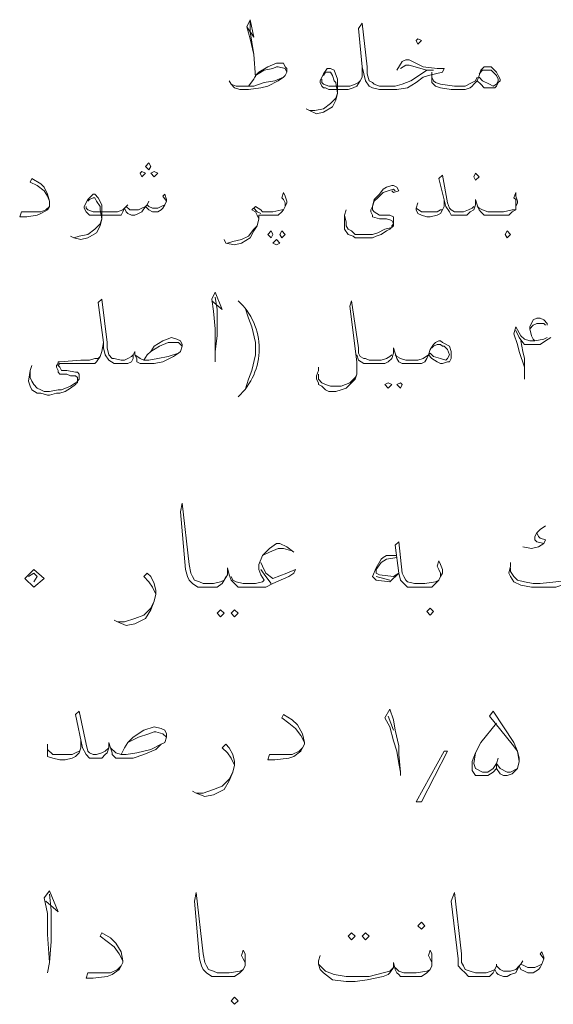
# Model space of a CAD drawing. Header units: metres. Extents: x -18 to 342, y 4 to 63.
# Tile 66 of 173: x 88.3 to 91.24, y 45.43 to 50.86. Entities that reach past the tile are written whole.
import ezdxf

# ---------------------------------------------------------------- set-up
doc = ezdxf.new("R2010")
doc.units = ezdxf.units.M
doc.header["$MEASUREMENT"] = 0
doc.layers.add('PDF4_textt', color=7, linetype='Continuous')

msp = doc.modelspace()

# ---------------------------------------------------------------- linework, layer by layer
at = {"layer": 'PDF4_textt', "lineweight": 20}
for points in [[(89.5534, 50.8206), (89.592, 50.7628), (89.5727, 50.8592), (89.5534, 50.8206), (89.5727, 50.7532), (89.592, 50.6665), (89.6016, 50.5413)], [(89.592, 50.6665), (89.5727, 50.7917), (89.5727, 50.8495)], [(90.3817, 50.5799), (90.4106, 50.628), (90.4299, 50.6376), (90.4491, 50.6376), (90.5262, 50.5991), (90.6032, 50.5895), (90.6418, 50.5895), (90.6321, 50.5702), (90.5936, 50.5606), (90.5551, 50.551), (90.5262, 50.5413), (90.4877, 50.5124), (90.4395, 50.4835), (90.3817, 50.4739), (90.3143, 50.4739), (90.2854, 50.4739), (90.2469, 50.4835), (90.2276, 50.4932), (90.2084, 50.5221), (90.1987, 50.5606), (90.1891, 50.5991), (90.1698, 50.811), (90.1891, 50.8399), (90.218, 50.5991), (90.218, 50.5606), (90.2276, 50.5221), (90.2469, 50.5124), (90.2565, 50.5028), (90.2854, 50.4932), (90.3143, 50.4932), (90.3721, 50.4932), (90.4106, 50.5028), (90.4588, 50.5221), (90.5166, 50.5606), (90.5455, 50.5799), (90.584, 50.5799), (90.5455, 50.5799), (90.4491, 50.6087), (90.4299, 50.6087), (90.401, 50.5895)], [(89.5631, 50.4932), (89.592, 50.5317), (89.6016, 50.551), (89.6209, 50.5702), (89.669, 50.5991), (89.7172, 50.6184), (89.7557, 50.6184), (89.7653, 50.5991), (89.775, 50.5895), (89.775, 50.5702), (89.7653, 50.551), (89.7557, 50.5413), (89.7268, 50.5221), (89.669, 50.4932), (89.6305, 50.4835), (89.5631, 50.4739), (89.5438, 50.4739), (89.5149, 50.4739), (89.486, 50.4835), (89.4668, 50.5028), (89.4571, 50.5221)], [(89.6016, 50.551), (89.6498, 50.5799), (89.6979, 50.5895), (89.7172, 50.5991), (89.7268, 50.5991), (89.7653, 50.5895), (89.775, 50.5702)], [(90.1891, 50.5991), (90.1891, 50.5413), (90.1795, 50.5221), (90.1602, 50.4932), (90.141, 50.4835), (90.1121, 50.4739), (90.0928, 50.4739), (90.0061, 50.4739), (89.9869, 50.4835), (89.9772, 50.4835), (89.9676, 50.4932), (89.958, 50.5124), (89.958, 50.5221), (89.9772, 50.5606), (89.9965, 50.5895), (90.0061, 50.5895), (90.0157, 50.5895), (90.035, 50.5799), (90.0543, 50.5317), (90.0543, 50.4932), (90.0543, 50.4546), (90.0446, 50.4161), (90.0254, 50.3776), (89.9772, 50.3487), (89.9387, 50.3391), (89.9002, 50.3583), (89.8809, 50.368)], [(90.8344, 50.5606), (90.8537, 50.5799), (90.8633, 50.5799), (90.8826, 50.5799), (90.9018, 50.5799), (90.9114, 50.5702), (90.9307, 50.551), (90.9403, 50.5317), (90.9403, 50.5221), (90.9307, 50.5028), (90.9114, 50.4932), (90.8922, 50.5028), (90.8537, 50.5221), (90.8344, 50.5413)], [(89.4668, 50.5028), (89.4957, 50.4932), (89.5246, 50.4932), (89.5534, 50.4932), (89.592, 50.4932), (89.6498, 50.5124), (89.7075, 50.5221), (89.7557, 50.5413)], [(89.9772, 50.551), (89.9869, 50.5702), (90.0061, 50.5702), (90.0157, 50.5702), (90.0254, 50.551), (90.035, 50.5221), (90.0446, 50.5124), (90.0543, 50.4546), (90.0446, 50.4258), (90.0157, 50.3969), (89.9772, 50.368), (89.9291, 50.3583), (89.9002, 50.3583)], [(90.1795, 50.5221), (90.1698, 50.5124), (90.1506, 50.5028), (90.1217, 50.4932), (90.0928, 50.4932), (90.0061, 50.4932), (89.9772, 50.5028), (89.9676, 50.5124), (89.9676, 50.5317)], [(90.8248, 50.5221), (90.8055, 50.5028), (90.7959, 50.4932), (90.7862, 50.4835), (90.7573, 50.4739), (90.7381, 50.4739), (90.6803, 50.4739), (90.6225, 50.4835), (90.5936, 50.4932), (90.5744, 50.5124), (90.5744, 50.5413), (90.5744, 50.5702)], [(90.5744, 50.5413), (90.584, 50.5221), (90.5936, 50.5124), (90.6225, 50.5028), (90.6996, 50.4932), (90.7381, 50.4932), (90.7573, 50.4932), (90.7959, 50.5124), (90.8151, 50.5221), (90.8248, 50.5413)], [(88.4651, 49.8575), (88.4555, 49.8864), (88.4362, 49.9153), (88.3977, 49.9442), (88.3592, 49.9635), (88.3688, 49.9827), (88.417, 49.9538), (88.4362, 49.9346), (88.4555, 49.896), (88.4651, 49.8575), (88.4651, 49.8479), (88.4651, 49.8286), (88.4555, 49.8094), (88.417, 49.7901), (88.3977, 49.7805), (88.3399, 49.7708), (88.3014, 49.7708), (88.311, 49.7997), (88.3688, 49.7997), (88.417, 49.7997), (88.4459, 49.8094), (88.4651, 49.8286)], [(91.0367, 49.8286), (91.0367, 49.8479), (91.0367, 49.8671), (91.027, 49.8768), (91.0367, 49.9057), (91.0367, 49.8864), (91.0463, 49.8575), (91.0463, 49.8479), (91.0367, 49.8286), (91.0367, 49.8094), (91.0174, 49.7997), (90.9981, 49.7805), (90.9692, 49.7805), (90.9211, 49.7805), (90.8922, 49.7805), (90.8633, 49.7805), (90.844, 49.7997), (90.8344, 49.8094), (90.8248, 49.8382), (90.8151, 49.8671), (90.8151, 49.8382), (90.8055, 49.8094), (90.7862, 49.7997), (90.767, 49.7805), (90.7477, 49.7805), (90.7092, 49.7805), (90.6996, 49.7805), (90.6803, 49.7805), (90.6707, 49.7997), (90.6514, 49.8286), (90.6129, 49.9827), (90.6321, 50.002), (90.661, 49.8479), (90.6707, 49.819), (90.6803, 49.8094), (90.6996, 49.7997), (90.7092, 49.7997), (90.7477, 49.7997), (90.7766, 49.8094), (90.7959, 49.819), (90.8055, 49.8286)], [(90.3528, 49.9153), (90.3625, 49.9057), (90.3914, 49.9153), (90.3817, 49.9346), (90.3625, 49.9442), (90.3528, 49.9442), (90.3239, 49.9346), (90.3047, 49.9249), (90.2854, 49.896), (90.2565, 49.8671), (90.2469, 49.8286), (90.2373, 49.8094), (90.2373, 49.7997), (90.2469, 49.7805), (90.2469, 49.7708), (90.2854, 49.7612), (90.3239, 49.7612), (90.3528, 49.7516), (90.3625, 49.7323), (90.3528, 49.7227), (90.3528, 49.713), (90.3143, 49.7034), (90.2758, 49.6842), (90.2469, 49.6745), (90.1987, 49.6745), (90.1795, 49.6745), (90.1506, 49.6745), (90.1313, 49.6938), (90.1121, 49.7034), (90.1024, 49.7227), (90.1024, 49.7419), (90.0928, 49.7805)], [(90.3721, 49.9153), (90.3625, 49.9249), (90.3336, 49.9153), (90.3047, 49.9057), (90.2758, 49.8768), (90.2565, 49.8575), (90.2469, 49.8286), (90.2469, 49.8094), (90.2565, 49.7997), (90.2854, 49.7805), (90.3432, 49.7805), (90.3625, 49.7708), (90.3625, 49.7612), (90.3625, 49.7419), (90.3625, 49.7227), (90.3432, 49.7034), (90.3239, 49.6938), (90.2951, 49.6745), (90.2662, 49.6649), (90.2469, 49.6553), (90.2084, 49.6553), (90.1891, 49.6553), (90.1506, 49.6553), (90.141, 49.6649), (90.1121, 49.6745), (90.0928, 49.7034), (90.0928, 49.7227), (90.0928, 49.7805), (90.1024, 49.8094)], [(89.1104, 49.8575), (89.0912, 49.8864), (89.1008, 49.896), (89.1104, 49.8671), (89.1104, 49.8575), (89.1008, 49.8382), (89.0912, 49.819), (89.0815, 49.8094), (89.0623, 49.7997), (89.0334, 49.7997), (89.0141, 49.8094), (89.0045, 49.819), (88.9948, 49.8286), (88.9756, 49.7997), (88.9563, 49.7901), (88.9371, 49.7805), (88.9178, 49.7805), (88.8985, 49.7901), (88.8889, 49.7997), (88.8793, 49.819), (88.8696, 49.7997), (88.86, 49.7805), (88.8311, 49.7805), (88.8022, 49.7805), (88.7059, 49.7805), (88.6866, 49.7805), (88.677, 49.7901), (88.6674, 49.7997), (88.6577, 49.819), (88.6577, 49.8286), (88.677, 49.8671), (88.6963, 49.8864), (88.7059, 49.896), (88.7155, 49.896), (88.7348, 49.8768), (88.7541, 49.8382), (88.7541, 49.7997), (88.7541, 49.7612), (88.7444, 49.7227), (88.7252, 49.6842), (88.677, 49.6553), (88.6385, 49.6456), (88.6, 49.6553), (88.5807, 49.6649)], [(88.677, 49.8575), (88.6866, 49.8671), (88.7059, 49.8768), (88.7155, 49.8768), (88.7252, 49.8575), (88.7444, 49.8286), (88.7444, 49.8094), (88.7541, 49.7612), (88.7444, 49.7323), (88.7155, 49.7034), (88.677, 49.6745), (88.6289, 49.6649), (88.6, 49.6553)], [(89.7653, 49.8286), (89.7653, 49.8479), (89.7557, 49.8671), (89.7461, 49.8768), (89.7557, 49.9057), (89.7653, 49.8864), (89.775, 49.8575), (89.775, 49.8479), (89.7653, 49.8286), (89.7557, 49.8094), (89.7461, 49.7997), (89.7268, 49.7805), (89.6883, 49.7805), (89.6498, 49.7805), (89.6305, 49.7805), (89.6209, 49.7805), (89.6209, 49.7612), (89.6112, 49.7227), (89.592, 49.6938), (89.5727, 49.6553), (89.5246, 49.6264), (89.486, 49.6167), (89.4379, 49.6264), (89.4282, 49.6456)], [(90.6418, 49.8671), (90.6418, 49.8286), (90.6321, 49.8094), (90.6225, 49.7901), (90.6032, 49.7805), (90.5647, 49.7708), (90.5455, 49.7708), (90.5166, 49.7805), (90.4973, 49.7901), (90.4877, 49.8094), (90.4877, 49.819), (90.4973, 49.8479)], [(88.6674, 49.8286), (88.6674, 49.819), (88.677, 49.8094), (88.7059, 49.7997), (88.8022, 49.7997), (88.8407, 49.7997), (88.8696, 49.8094), (88.8793, 49.819), (88.8889, 49.8286), (88.9082, 49.8094), (88.9274, 49.8094), (88.9563, 49.8094), (88.9756, 49.819), (88.9948, 49.8286), (89.0045, 49.8382), (89.0141, 49.8286), (89.0334, 49.819), (89.0623, 49.819), (89.0815, 49.8286), (89.1008, 49.8382)], [(88.8985, 49.8382), (88.8889, 49.8286)], [(89.0141, 49.8575), (89.0045, 49.8382)], [(89.6209, 49.7612), (89.6112, 49.7805), (89.6016, 49.7997), (89.5823, 49.8094), (89.6016, 49.8286), (89.6305, 49.8094), (89.6401, 49.7997), (89.6498, 49.7997), (89.6979, 49.7997), (89.7461, 49.8094), (89.7557, 49.8094)], [(89.6305, 49.7901), (89.6112, 49.7997), (89.592, 49.819)], [(90.4877, 49.819), (90.5166, 49.7997), (90.5551, 49.7997), (90.5647, 49.7997), (90.6032, 49.7997), (90.6225, 49.8094), (90.6321, 49.8094)], [(90.8248, 49.8286), (90.8344, 49.819), (90.8537, 49.8094), (90.8826, 49.7997), (90.9211, 49.7997), (90.9692, 49.7997), (91.0174, 49.8094), (91.0367, 49.8094)], [(89.4475, 49.6264), (89.4764, 49.636), (89.5246, 49.6456), (89.5631, 49.6649), (89.592, 49.7034), (89.6112, 49.7227)], [(89.3608, 49.3085), (89.4186, 49.2604), (89.3801, 49.3567), (89.3608, 49.3182), (89.3705, 49.2507), (89.3801, 49.1544), (89.3801, 49.0292), (89.3801, 48.9714)], [(89.3801, 49.0292), (89.3897, 49.1159), (89.3897, 49.2604), (89.3801, 49.3278)], [(88.9852, 48.9811), (89.0045, 49.01), (89.0237, 49.0292), (89.043, 49.0581), (89.0912, 49.087), (89.1393, 49.1063), (89.1682, 49.0966), (89.1875, 49.087), (89.1971, 49.0678), (89.1971, 49.0581), (89.1875, 49.0292), (89.1778, 49.0196), (89.1489, 49.0003), (89.0912, 48.9714), (89.043, 48.9618), (88.9948, 48.9618), (88.9852, 48.9618), (88.9659, 48.9618), (88.9467, 48.9714), (88.9467, 48.9907), (88.9371, 49.01), (88.9371, 49.0292), (88.9274, 49.01), (88.9274, 48.9907), (88.9178, 48.9714), (88.8985, 48.9618), (88.8793, 48.9618), (88.86, 48.9618), (88.8215, 48.9618), (88.7926, 48.9811), (88.7733, 49.01), (88.7637, 49.0485), (88.7637, 49.0774), (88.7348, 49.2989), (88.7541, 49.3182), (88.783, 49.0774), (88.783, 49.0485), (88.7926, 49.01), (88.8118, 48.9907), (88.8215, 48.9907), (88.86, 48.9811), (88.8793, 48.9811), (88.8985, 48.9907), (88.9178, 49.0003), (88.9274, 49.01)], [(89.5438, 48.8173), (89.5631, 48.8751), (89.5823, 48.9233), (89.6016, 49.01), (89.6016, 49.0774), (89.5823, 49.1641), (89.5631, 49.2122), (89.5438, 49.27)], [(90.3528, 49.01), (90.3432, 49.0003), (90.3239, 48.9907), (90.2951, 48.9811), (90.2565, 48.9811), (90.2276, 48.9811), (90.2084, 48.9907), (90.1987, 48.9907), (90.1795, 49.0003), (90.1698, 49.0196), (90.1698, 49.0485), (90.1313, 49.3085), (90.1217, 49.2796), (90.1602, 48.9714), (90.1602, 48.9522), (90.1602, 48.904), (90.1506, 48.8751), (90.1313, 48.8559), (90.1121, 48.8366), (90.1024, 48.827), (90.0735, 48.8173), (90.0446, 48.8077), (90.0061, 48.8077), (89.9869, 48.8173), (89.9676, 48.8366), (89.9483, 48.8462), (89.9483, 48.8559), (89.9387, 48.8751), (89.9387, 48.8944), (89.9483, 48.9233), (89.9483, 48.9425)], [(91.0848, 48.8751), (91.0848, 48.8944), (91.0848, 48.9425), (91.0559, 49.0292), (91.0463, 49.0678), (91.027, 49.1255), (91.0367, 49.1641), (91.0655, 49.1159), (91.0848, 49.0966), (91.1137, 49.087), (91.1426, 49.087)], [(91.21, 49.1737), (91.21, 49.1833), (91.1908, 49.2026), (91.1715, 49.2122), (91.1522, 49.2122), (91.133, 49.2026), (91.1137, 49.1641), (91.1137, 49.1544), (91.1233, 49.1159), (91.133, 49.0966), (91.1426, 49.087), (91.1908, 49.0966), (91.21, 49.1063)], [(91.1137, 49.1544), (91.133, 49.1737), (91.1522, 49.1833), (91.1715, 49.1833), (91.1908, 49.1833), (91.2004, 49.1737)], [(91.0367, 49.1448), (91.0559, 49.1063), (91.0752, 49.0774), (91.0848, 49.0678), (91.1137, 49.0678), (91.133, 49.0678), (91.1715, 49.0678), (91.2004, 49.087), (91.2293, 49.1063)], [(88.7637, 49.0774), (88.7541, 49.0292), (88.7444, 49.0003), (88.7252, 48.9714), (88.7155, 48.9618), (88.677, 48.9618), (88.6674, 48.9618), (88.6096, 48.9618), (88.5325, 48.9618), (88.5229, 48.9618), (88.5133, 48.9522), (88.5229, 48.9425), (88.5325, 48.9233), (88.5614, 48.9233), (88.6096, 48.9137), (88.6192, 48.9137), (88.6289, 48.904), (88.6289, 48.8751), (88.6192, 48.8655), (88.6096, 48.8462), (88.5807, 48.827), (88.5518, 48.8077), (88.5229, 48.7981), (88.5036, 48.7981), (88.4651, 48.7884), (88.4555, 48.7884), (88.417, 48.7981), (88.3977, 48.7981), (88.3688, 48.8173), (88.3592, 48.8366), (88.3495, 48.8655), (88.3592, 48.9233), (88.3688, 48.9522)], [(89.0237, 49.0292), (89.0719, 49.0581), (89.12, 49.0774), (89.1393, 49.0774), (89.1489, 49.0774), (89.1778, 49.0774), (89.1971, 49.0581)], [(90.5744, 49.0485), (90.584, 49.0581), (90.6032, 49.0678), (90.6225, 49.0678), (90.6321, 49.0581), (90.6418, 49.0581), (90.661, 49.0389), (90.6707, 49.01), (90.661, 48.9907), (90.6514, 48.9811), (90.6225, 48.9907), (90.584, 49.0003), (90.5647, 49.0196), (90.5551, 49.01), (90.5262, 48.9907), (90.4973, 48.9811), (90.4684, 48.9811), (90.4299, 48.9811), (90.401, 48.9907), (90.3817, 49.0003), (90.3721, 49.01)], [(91.0655, 49.087), (91.0752, 49.0292), (91.0848, 48.9907), (91.0848, 48.9137)], [(88.7444, 49.0003), (88.7348, 48.9907), (88.7155, 48.9907), (88.6866, 48.9811), (88.6674, 48.9811), (88.6385, 48.9811), (88.5229, 48.9714), (88.5133, 48.9714), (88.5133, 48.9618), (88.5036, 48.9522), (88.5036, 48.9425), (88.5133, 48.9233), (88.5133, 48.9137), (88.5229, 48.904), (88.5614, 48.904), (88.5807, 48.8944), (88.6096, 48.8944), (88.6192, 48.8848), (88.6192, 48.8751), (88.6192, 48.8559), (88.6096, 48.8559), (88.5807, 48.8366), (88.5325, 48.8173), (88.5133, 48.8173), (88.4651, 48.8077), (88.4362, 48.8077), (88.417, 48.8173), (88.3977, 48.827), (88.3784, 48.8462), (88.3688, 48.8655), (88.3592, 48.8848), (88.3592, 48.9233)], [(88.9371, 49.01), (88.9659, 48.9907), (88.9852, 48.9811), (89.0141, 48.9811), (89.0623, 48.9907), (89.12, 49.0003), (89.1778, 49.0196)], [(90.5551, 49.01), (90.5455, 48.9907), (90.5358, 48.9714), (90.5166, 48.9618), (90.4877, 48.9618), (90.4684, 48.9618), (90.4395, 48.9618), (90.4106, 48.9618), (90.3914, 48.9714), (90.3817, 48.9907), (90.3721, 49.0196), (90.3625, 49.0485), (90.3625, 49.0196), (90.3528, 48.9907), (90.3336, 48.9714), (90.3143, 48.9618), (90.2854, 48.9618), (90.2565, 48.9618), (90.2276, 48.9618), (90.1987, 48.9618), (90.1698, 48.9811), (90.1602, 49.01)], [(90.1602, 48.904), (90.1506, 48.8848), (90.1217, 48.8559), (90.0735, 48.8366), (90.0446, 48.8366), (90.0157, 48.8366), (89.9869, 48.8462), (89.9676, 48.8559), (89.9483, 48.8751), (89.9483, 48.8944), (89.9483, 48.904)], [(89.6305, 47.8639), (89.6401, 47.8446), (89.6594, 47.8061), (89.6979, 47.7772), (89.775, 47.8061), (89.8231, 47.8253), (89.8135, 47.8061), (89.7846, 47.7868), (89.6979, 47.7483), (89.6594, 47.729), (89.6016, 47.729), (89.5823, 47.729), (89.5438, 47.729), (89.5053, 47.729), (89.486, 47.7483), (89.4668, 47.7675), (89.4571, 47.7964), (89.4475, 47.835), (89.4475, 47.7964), (89.4282, 47.7675), (89.4186, 47.7483), (89.3897, 47.729), (89.3608, 47.729), (89.3223, 47.729), (89.3127, 47.729), (89.2838, 47.729), (89.2549, 47.7483), (89.2356, 47.7675), (89.226, 47.7868), (89.2164, 47.8253), (89.1875, 48.1432), (89.1971, 48.1913), (89.2356, 47.8542), (89.2452, 47.8061), (89.2549, 47.7868), (89.2645, 47.7675), (89.2934, 47.7579), (89.3127, 47.7483), (89.3223, 47.7483), (89.3705, 47.7483), (89.409, 47.7579), (89.4282, 47.7675), (89.4379, 47.7868)], [(91.2004, 48.0661), (91.1715, 48.0468), (91.1522, 48.0276), (91.1426, 48.0083), (91.1426, 47.9891), (91.1522, 47.9794), (91.1908, 47.9698), (91.1619, 47.9505), (91.1233, 47.9409), (91.0752, 47.9505)], [(91.1522, 48.0276), (91.1619, 48.0083), (91.1715, 47.9987), (91.2004, 47.9891), (91.1908, 47.9698)], [(89.8135, 47.9216), (89.775, 47.9505), (89.7364, 47.9698), (89.7172, 47.9698), (89.6787, 47.9409), (89.6401, 47.9024), (89.6209, 47.8542), (89.6209, 47.8253), (89.6305, 47.7964), (89.6498, 47.7675), (89.6401, 47.7579), (89.6016, 47.7483), (89.5823, 47.7483), (89.5342, 47.7483), (89.4957, 47.7579), (89.4764, 47.7675), (89.4668, 47.7868)], [(90.6225, 47.7868), (90.6225, 47.8061), (90.6129, 47.8253), (90.6032, 47.8446), (90.6129, 47.8735), (90.6225, 47.8542), (90.6321, 47.8253), (90.6321, 47.8061), (90.6225, 47.7868), (90.6129, 47.7675), (90.5936, 47.7483), (90.5744, 47.729), (90.5358, 47.729), (90.478, 47.729), (90.4395, 47.729), (90.4203, 47.7483), (90.401, 47.7675), (90.3914, 47.8061), (90.3721, 47.9602), (90.3914, 47.9794), (90.4106, 47.8061), (90.4203, 47.7868), (90.4299, 47.7675), (90.4395, 47.7579), (90.478, 47.7483), (90.5358, 47.7483), (90.5936, 47.7579), (90.6129, 47.7675)], [(91.316, 47.9891), (91.3545, 47.9216), (91.3737, 47.8639), (91.3737, 47.8253), (91.3737, 47.8061), (91.3737, 47.7868), (91.3545, 47.7675), (91.316, 47.7483), (91.2582, 47.729), (91.1811, 47.729), (91.1233, 47.729), (91.0655, 47.7386), (91.027, 47.7579), (91.0078, 47.7868), (90.9981, 47.8061), (91.0078, 47.8446), (91.0078, 47.8639)], [(89.6401, 47.9024), (89.6787, 47.9216), (89.7268, 47.9409), (89.7557, 47.9409), (89.7942, 47.9313)], [(90.3817, 47.8927), (90.3239, 47.8831), (90.2951, 47.8639), (90.2662, 47.8253), (90.2662, 47.8157), (90.2662, 47.8061), (90.2854, 47.7964), (90.3625, 47.7868), (90.3914, 47.8061), (90.3432, 47.7579), (90.2662, 47.7675), (90.2469, 47.7868), (90.2662, 47.835), (90.2951, 47.8831), (90.3047, 47.8927), (90.3239, 47.9024), (90.3817, 47.9024)], [(88.3495, 47.7868), (88.3784, 47.8061), (88.3977, 47.7868), (88.3784, 47.7579)], [(89.0526, 47.6905), (89.0334, 47.729), (89.0141, 47.7579), (88.9852, 47.7868), (89.0045, 47.8061), (89.0237, 47.7868), (89.043, 47.7483), (89.0526, 47.7098), (89.0526, 47.6905), (89.043, 47.652), (89.0237, 47.6038), (88.9948, 47.5557), (88.9371, 47.5268), (88.8889, 47.5171), (88.8407, 47.5364), (88.8215, 47.546)], [(89.6883, 47.7483), (89.6594, 47.7868), (89.6305, 47.8253)], [(91.3737, 47.7868), (91.3352, 47.7675), (91.2582, 47.7579), (91.1715, 47.7483), (91.133, 47.7483), (91.0848, 47.7579), (91.0463, 47.7675), (91.027, 47.7868), (91.0078, 47.8157), (91.0078, 47.835)], [(90.3432, 47.7675), (90.2662, 47.7868)], [(88.8407, 47.5364), (88.8793, 47.5364), (88.9371, 47.5557), (88.9852, 47.5749), (89.0237, 47.6134), (89.043, 47.652)], [(88.86, 46.8044), (88.8793, 46.8429), (88.8985, 46.8718), (88.9274, 46.9007), (88.9852, 46.9393), (89.043, 46.9585), (89.0815, 46.9489), (89.1008, 46.9393), (89.1104, 46.92), (89.1104, 46.9007), (89.1008, 46.8718), (89.0815, 46.8622), (89.0526, 46.8333), (88.9852, 46.8044), (88.9274, 46.7852), (88.8696, 46.7852), (88.86, 46.7852), (88.8311, 46.7852), (88.8118, 46.8044), (88.8118, 46.8141), (88.8022, 46.8429), (88.7926, 46.8718), (88.7926, 46.8429), (88.783, 46.8141), (88.7733, 46.8044), (88.7541, 46.7852), (88.7252, 46.7852), (88.7059, 46.7852), (88.6866, 46.7852), (88.6674, 46.8044), (88.6481, 46.8429), (88.6096, 47.0259), (88.6289, 47.0452), (88.6674, 46.8622), (88.677, 46.8237), (88.6866, 46.8141), (88.7059, 46.8044), (88.7252, 46.8044), (88.7541, 46.8141), (88.7733, 46.8237), (88.7926, 46.8429)], [(90.401, 46.6888), (90.401, 46.7081), (90.3914, 46.7563), (90.3817, 46.8237), (90.3625, 46.8815), (90.3432, 46.9585), (90.3143, 47.0067), (90.3432, 47.0548), (90.3625, 46.997), (90.3721, 46.9393), (90.3914, 46.8526), (90.3914, 46.8044), (90.401, 46.7081)], [(90.9403, 46.7852), (90.9307, 46.7563), (90.9307, 46.7274), (90.95, 46.6985), (90.9692, 46.6888), (90.9885, 46.6888), (91.0174, 46.6985), (91.0463, 46.7274), (91.0559, 46.7659), (91.0559, 46.7852), (91.0463, 46.8237), (91.027, 46.8718), (90.9114, 47.0452), (90.8922, 47.0163), (91.0174, 46.8622), (91.0463, 46.8237), (91.0559, 46.7659)], [(89.8713, 46.8718), (89.852, 46.9104), (89.8231, 46.9489), (89.7846, 46.9778), (89.7461, 47.0067), (89.7557, 47.0259), (89.8039, 46.997), (89.8328, 46.9682), (89.8616, 46.92), (89.8713, 46.8718), (89.8713, 46.8622), (89.8616, 46.8429), (89.852, 46.8237), (89.8135, 46.7948), (89.7846, 46.7852), (89.7075, 46.7755), (89.669, 46.7755), (89.6787, 46.8044), (89.7461, 46.8044), (89.8039, 46.8044), (89.8424, 46.8237), (89.8616, 46.8429)], [(90.3336, 47.0163), (90.3625, 46.9393)], [(91.0463, 46.7274), (91.0078, 46.7081), (90.9885, 46.7081), (90.95, 46.7274), (90.9307, 46.7563), (90.9307, 46.7274), (90.9114, 46.7081), (90.8826, 46.6888), (90.8537, 46.6888), (90.844, 46.6888), (90.8151, 46.6888), (90.7959, 46.7177), (90.7959, 46.7466), (90.7959, 46.7659), (90.8151, 46.8141), (90.844, 46.8718), (90.9307, 46.9778)], [(88.6385, 46.8815), (88.6385, 46.8429), (88.6289, 46.8141), (88.6096, 46.7948), (88.5903, 46.7852), (88.5518, 46.7755), (88.5229, 46.7755), (88.4844, 46.7852), (88.4555, 46.7948), (88.4555, 46.8237), (88.4555, 46.8333), (88.4555, 46.8622)], [(88.8985, 46.8718), (88.9563, 46.9007), (89.0141, 46.92), (89.043, 46.9296), (89.0526, 46.9296), (89.0912, 46.92), (89.1104, 46.9007)], [(88.4555, 46.8333), (88.4844, 46.8044), (88.5325, 46.8044), (88.5422, 46.8044), (88.5903, 46.8044), (88.6096, 46.8141), (88.6289, 46.8237)], [(88.8022, 46.8429), (88.8311, 46.8141), (88.86, 46.8044), (88.8889, 46.8044), (88.9467, 46.8141), (89.0237, 46.8333), (89.0815, 46.8622)], [(89.486, 46.7466), (89.4668, 46.7852), (89.4475, 46.8141), (89.4186, 46.8429), (89.4379, 46.8622), (89.4571, 46.8429), (89.4764, 46.8044), (89.486, 46.7659), (89.486, 46.7466), (89.4764, 46.7081), (89.4571, 46.66), (89.4282, 46.6118), (89.3705, 46.5829), (89.3223, 46.5733), (89.2741, 46.5925), (89.2549, 46.6022)], [(90.9307, 46.7563), (90.9114, 46.7274), (90.8826, 46.7081), (90.8537, 46.7081), (90.8151, 46.7274), (90.8055, 46.7563), (90.8151, 46.8141)], [(89.2741, 46.5925), (89.3127, 46.5925), (89.3705, 46.6118), (89.4186, 46.6311), (89.4571, 46.6696), (89.4764, 46.7081)], [(88.4459, 45.9954), (88.5133, 45.9376), (88.4651, 46.0532), (88.4362, 46.0147), (88.4555, 45.928), (88.4555, 45.8124), (88.4651, 45.6583), (88.4555, 45.6005)], [(88.4651, 45.6583), (88.4748, 45.7739), (88.4748, 45.9472), (88.4651, 46.0339)], [(89.5438, 45.639), (89.5438, 45.6583), (89.5342, 45.6776), (89.5246, 45.6968), (89.5342, 45.7257), (89.5438, 45.7065), (89.5438, 45.6776), (89.5438, 45.6583), (89.5438, 45.639), (89.5342, 45.6198), (89.5149, 45.6005), (89.486, 45.5813), (89.4475, 45.5813), (89.3993, 45.5813), (89.3897, 45.5813), (89.3608, 45.5813), (89.3319, 45.6005), (89.3127, 45.6198), (89.303, 45.639), (89.2934, 45.6776), (89.2645, 45.9954), (89.2741, 46.0436), (89.3127, 45.7065), (89.3223, 45.6583), (89.3319, 45.639), (89.3416, 45.6198), (89.3705, 45.6102), (89.3897, 45.6005), (89.3993, 45.6005), (89.4571, 45.6005), (89.5149, 45.6102), (89.5342, 45.6198)], [(91.1908, 45.6776), (91.1715, 45.7065), (91.1811, 45.7161), (91.1908, 45.6872), (91.1908, 45.6776), (91.1811, 45.6487), (91.1715, 45.6294), (91.1619, 45.6198), (91.133, 45.6005), (91.1041, 45.6005), (91.0848, 45.6102), (91.0655, 45.6198), (91.0559, 45.639), (91.0367, 45.6005), (91.0078, 45.5909), (90.9885, 45.5813), (90.9692, 45.5813), (90.9403, 45.5909), (90.9307, 45.6005), (90.9211, 45.6198), (90.9114, 45.6005), (90.8922, 45.5813), (90.8537, 45.5813), (90.8151, 45.5813), (90.7766, 45.5813), (90.7573, 45.6005), (90.7381, 45.6198), (90.7188, 45.639), (90.7188, 45.6776), (90.6803, 45.9954), (90.6996, 46.0436), (90.7381, 45.7065), (90.7381, 45.6583), (90.7477, 45.639), (90.7573, 45.6198), (90.7862, 45.6102), (90.8151, 45.6005), (90.8729, 45.6005), (90.9018, 45.6102), (90.9211, 45.6198), (90.9307, 45.639), (90.95, 45.6198), (90.9692, 45.6102), (91.0078, 45.6102), (91.0367, 45.6198), (91.0559, 45.639), (91.0655, 45.6487), (91.0848, 45.639), (91.1041, 45.6294), (91.1426, 45.6294), (91.1619, 45.639), (91.1811, 45.6487)], [(88.8696, 45.6679), (88.8504, 45.7065), (88.8215, 45.745), (88.783, 45.7739), (88.7444, 45.8028), (88.7541, 45.822), (88.8022, 45.7931), (88.8311, 45.7643), (88.86, 45.7161), (88.8696, 45.6679), (88.8696, 45.6583), (88.86, 45.639), (88.8504, 45.6198), (88.8118, 45.5909), (88.783, 45.5813), (88.7059, 45.5716), (88.6674, 45.5716), (88.677, 45.6005), (88.7444, 45.6005), (88.8022, 45.6005), (88.8407, 45.6198), (88.86, 45.639)], [(90.5744, 45.639), (90.5744, 45.6583), (90.5647, 45.6776), (90.5551, 45.6968), (90.5647, 45.7257), (90.5744, 45.7065), (90.5744, 45.6776), (90.5744, 45.6583), (90.5744, 45.639), (90.5647, 45.6198), (90.5455, 45.6005), (90.5166, 45.5813), (90.478, 45.5813), (90.4299, 45.5813), (90.4203, 45.5813), (90.401, 45.5813), (90.3914, 45.5909), (90.3817, 45.6005), (90.3721, 45.6198), (90.3625, 45.6583), (90.3625, 45.6294), (90.3432, 45.6005), (90.3336, 45.5909), (90.3047, 45.5813), (90.218, 45.562), (90.1506, 45.5524), (90.1024, 45.5524), (90.0254, 45.562), (89.9772, 45.6005), (89.958, 45.6198), (89.9483, 45.6487), (89.9483, 45.6679), (89.958, 45.6968)], [(89.9483, 45.6487), (89.9869, 45.6102), (90.035, 45.5909), (90.1024, 45.5813), (90.1313, 45.5813), (90.2276, 45.5813), (90.3047, 45.6005), (90.3432, 45.6102), (90.3625, 45.6294)], [(90.3721, 45.6294), (90.3914, 45.6102), (90.4203, 45.6005), (90.4299, 45.6005), (90.4877, 45.6005), (90.5455, 45.6102), (90.5647, 45.6198)], [(90.9307, 45.6487), (90.9307, 45.639)], [(91.0752, 45.6679), (91.0655, 45.6487)]]:
    msp.add_lwpolyline(points, dxfattribs=at)
for points in [[(90.4973, 50.7243), (90.5166, 50.7436), (90.4973, 50.7532), (90.4877, 50.7436)], [(90.8248, 50.5221), (90.8344, 50.551), (90.844, 50.5799), (90.8633, 50.5991), (90.8729, 50.5991), (90.8826, 50.5991), (90.9018, 50.5991), (90.9307, 50.5702), (90.9403, 50.551), (90.95, 50.5317), (90.95, 50.5221), (90.9403, 50.5124), (90.9307, 50.4932), (90.9211, 50.4835), (90.9018, 50.4835), (90.8826, 50.4835), (90.8633, 50.4835), (90.844, 50.5028)], [(89.0141, 50.0309), (89.0237, 50.0501), (89.0141, 50.0694), (88.9948, 50.0501)], [(88.9756, 49.9923), (88.9948, 50.0116), (88.9756, 50.0212), (88.9659, 50.0116)], [(89.043, 49.9923), (89.0623, 50.0116), (89.043, 50.0212), (89.0237, 50.0116)], [(90.8151, 49.9731), (90.8344, 49.9923), (90.8151, 50.0116), (90.8055, 49.9923)], [(89.6883, 49.6938), (89.6979, 49.6745), (89.6883, 49.6553), (89.669, 49.6745)], [(89.7461, 49.6938), (89.7653, 49.6745), (89.7461, 49.6553), (89.7364, 49.6745)], [(90.9885, 49.6553), (91.0078, 49.6745), (90.9885, 49.6938), (90.9789, 49.6745)], [(89.7172, 49.6456), (89.7364, 49.6264), (89.7172, 49.6167), (89.6979, 49.6264)], [(90.5551, 49.01), (90.5647, 49.0389), (90.584, 49.0678), (90.5936, 49.0774), (90.6129, 49.087), (90.6225, 49.087), (90.6321, 49.0774), (90.6707, 49.0581), (90.6803, 49.0292), (90.6803, 49.01), (90.6803, 48.9907), (90.6707, 48.9714), (90.661, 48.9714), (90.6321, 48.9618), (90.6225, 48.9618), (90.6032, 48.9714), (90.5744, 48.9907)], [(90.3336, 48.8559), (90.3528, 48.8462), (90.3336, 48.827), (90.3143, 48.8462)], [(90.401, 48.8559), (90.4106, 48.8462), (90.401, 48.827), (90.3817, 48.8462)], [(88.3303, 47.7772), (88.3784, 47.8253), (88.4362, 47.7772), (88.3784, 47.729)], [(89.409, 47.6038), (89.4282, 47.5845), (89.409, 47.5653), (89.3897, 47.5845)], [(89.486, 47.6038), (89.5053, 47.5845), (89.486, 47.5653), (89.4668, 47.5845)], [(90.5647, 47.5749), (90.584, 47.5942), (90.5647, 47.6134), (90.5455, 47.5942)], [(90.661, 46.8237), (90.5166, 46.5444), (90.4877, 46.5444), (90.6418, 46.8237)], [(90.5166, 45.8413), (90.5358, 45.8606), (90.5166, 45.8798), (90.4973, 45.8606)], [(90.1313, 45.822), (90.1506, 45.8028), (90.1313, 45.7835), (90.1121, 45.8028)], [(90.2084, 45.822), (90.2276, 45.8028), (90.2084, 45.7835), (90.1891, 45.8028)], [(89.486, 45.4272), (89.5053, 45.4464), (89.486, 45.4657), (89.4668, 45.4464)]]:
    msp.add_lwpolyline(points, close=True, dxfattribs=at)
msp.add_arc((89.2645, 49.0437), 0.3579, 312.2737, 47.7263, dxfattribs=at)

doc.saveas('drawing.dxf')
